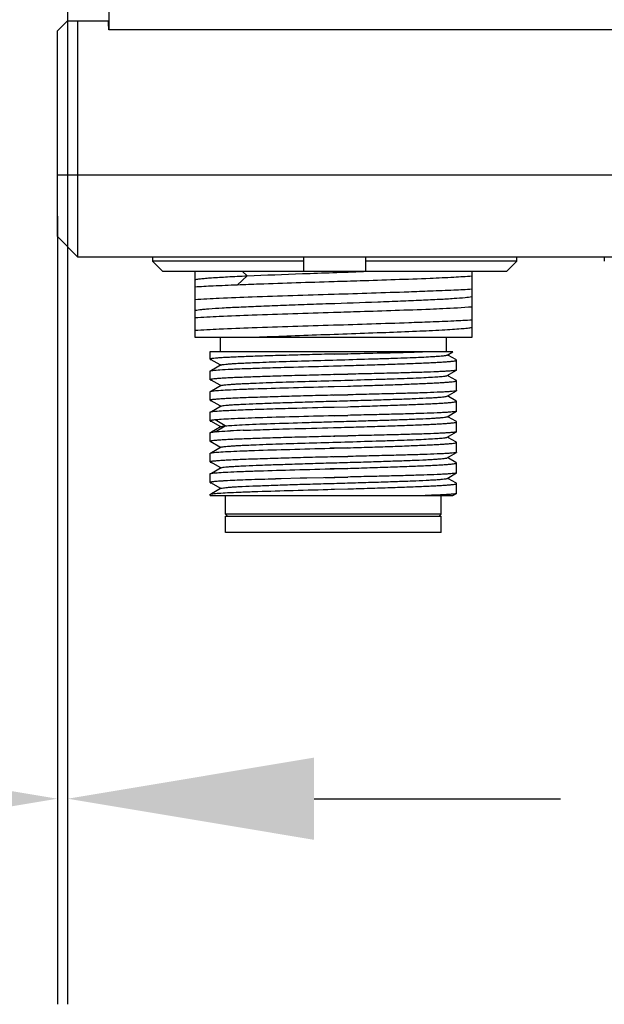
# Model space of a CAD drawing. Header units: millimetres. Extents: x 284 to 480, y -335 to -194.
# Tile 8 of 15: x 408 to 415, y -302 to -290. Entities that reach past the tile are written whole.
import ezdxf

# ---------------------------------------------------------------- set-up
doc = ezdxf.new("R2010")
doc.units = ezdxf.units.MM
doc.header["$LTSCALE"] = 23.1
doc.header["$PDMODE"] = 3
doc.header["$PDSIZE"] = 8
doc.layers.get('0').update_dxf_attribs({"linetype": 'CONTINUOUS'})
doc.layers.get('Defpoints').update_dxf_attribs({"linetype": 'CONTINUOUS'})
doc.layers.add('00_COMPONENTS', color=7, linetype='CONTINUOUS')
doc.layers.add('51__DRAFT_DIMS', color=7, linetype='CONTINUOUS')
doc.styles.get("Standard").update_dxf_attribs({"font": 'Roboto-Regular.ttf'})
doc.dimstyles.new('DIMSTYLE_3', dxfattribs={"dimtxt": 3, "dimasz": 3, "dimexe": 2.5, "dimexo": 0.5, "dimgap": 0.75, "dimtad": 1, "dimlfac": 4, "dimdsep": 46, "dimtxsty": 'STANDARD', "dimblk": '_FILLED', "dimblk1": '_FILLED', "dimblk2": '_FILLED', "dimcen": 0.09, "dimclrt": 3, "dimazin": 2, "dimtp": 0.1, "dimtm": 0.1, "dimtfac": 1, "dimtofl": 0, "dimtmove": 0, "dimatfit": 3, "dimldrblk": '_FILLED', "dimfxl": 1, "dimtolj": 1, "dimarcsym": 0})

# ---------------------------------------------------------------- blocks, each defined once
blk = doc.blocks.new('_FILLED')
at = {"color": 0, "linetype": 'ByBlock'}
blk.add_solid([(0, 0), (-1, 0.1667), (-1, -0.1667)], dxfattribs=at)
blk = doc.blocks.new('*D23')
at = {"layer": '51__DRAFT_DIMS', "color": 0, "lineweight": -2}
for p, q in [((408.263, -287.942), (408.263, -302.013)), ((408.138, -292.426), (408.138, -302.013)), ((405.138, -299.513), (395.025, -299.513)), ((411.263, -299.513), (414.263, -299.513))]:
    blk.add_line(p, q, dxfattribs=at)
at = {"layer": 'Defpoints', "color": 0}
for p in [(408.263, -287.442), (408.138, -291.926), (408.263, -299.513)]:
    blk.add_point(p, dxfattribs=at)
at = {"layer": '51__DRAFT_DIMS', "color": 0, "linetype": 'ByBlock', "lineweight": -2, "xscale": 3, "yscale": 3, "zscale": 3}
blk.add_blockref('_FILLED', (408.138, -299.513), dxfattribs=at)
at = {"layer": '51__DRAFT_DIMS', "color": 0, "linetype": 'ByBlock', "lineweight": -2, "xscale": 3, "yscale": 3, "zscale": 3, "rotation": 180}
blk.add_blockref('_FILLED', (408.263, -299.513), dxfattribs=at)
at = {"layer": '51__DRAFT_DIMS', "color": 3, "insert": (401.221, -294.763), "char_height": 3, "attachment_point": 3, "line_spacing_factor": 0.9}
blk.add_mtext('\\A1;0.5', dxfattribs=at)

msp = doc.modelspace()

# ---------------------------------------------------------------- linework, layer by layer
at = {"layer": '00_COMPONENTS', "color": 7}
for p, q in [((408.7628, -242.4417), (408.7628, -290.1599)), ((408.2628, -242.5508), (408.2628, -290.0508)), ((408.2628, -290.0508), (408.1378, -290.1758)), ((408.2628, -290.0508), (408.7568, -290.0508)), ((408.3878, -292.9258), (408.3878, -290.0508)), ((408.1378, -292.6758), (408.1378, -290.1758)), ((408.1378, -292.6758), (408.3878, -292.9258)), ((421.8878, -292.9258), (408.3878, -292.9258)), ((409.2942, -292.9258), (409.2942, -292.9758)), ((411.1378, -292.9758), (409.2942, -292.9758)), ((409.2942, -292.9758), (409.4211, -293.1008)), ((411.1378, -293.1008), (411.1378, -292.9258)), ((411.8878, -292.9258), (411.8878, -293.1008)), ((413.7313, -292.9758), (411.8878, -292.9758)), ((413.6044, -293.1008), (413.7313, -292.9758)), ((413.7313, -292.9758), (413.7313, -292.9258)), ((414.7942, -292.9258), (414.7942, -292.9758)), ((413.6044, -293.1008), (409.4211, -293.1008)), ((409.8095, -293.1008), (409.8095, -293.4454)), ((413.1845, -293.9008), (413.1845, -293.1008)), ((410.3239, -293.2614), (410.3317, -293.2611)), ((411.497, -293.2219), (411.5072, -293.2215)), ((411.5072, -293.3801), (411.497, -293.3804)), ((409.8095, -293.4463), (409.8095, -293.8204)), ((411.497, -293.5969), (411.5072, -293.5965)), ((409.8095, -293.8213), (409.8095, -293.9008)), ((411.5072, -293.7551), (411.497, -293.7554)), ((409.8095, -293.9008), (413.1845, -293.9008)), ((410.122, -294.0758), (410.122, -293.9008)), ((412.872, -294.0758), (412.872, -293.9008)), ((409.997, -294.1673), (409.997, -294.0758)), ((409.9971, -294.0758), (412.9526, -294.0758)), ((411.5072, -294.1049), (411.497, -294.1051)), ((411.5072, -294.1049), (411.6738, -294.1004)), ((411.6738, -294.1004), (411.5072, -294.1049)), ((412.2382, -294.0869), (412.2431, -294.0867)), ((412.8825, -294.1165), (412.9527, -294.076)), ((410.0069, -294.1692), (410.1136, -294.2309)), ((412.8995, -294.1224), (412.8859, -294.1146)), ((412.9867, -294.1728), (412.8995, -294.1224)), ((412.9953, -294.1778), (412.9867, -294.1728)), ((412.997, -294.2995), (412.997, -294.1798)), ((409.997, -294.4173), (409.997, -294.3116)), ((410.1319, -294.2376), (410.0142, -294.3056)), ((410.1136, -294.2309), (410.1285, -294.2395)), ((411.497, -294.2495), (411.5072, -294.2492)), ((411.497, -294.2495), (411.5072, -294.2492)), ((411.5072, -294.2492), (411.674, -294.2449)), ((412.8826, -294.3665), (412.9956, -294.3012)), ((410.0068, -294.4192), (410.1136, -294.4809)), ((411.5072, -294.3549), (411.497, -294.3552)), ((411.6738, -294.3504), (411.5072, -294.3549)), ((411.5072, -294.3549), (411.6738, -294.3505)), ((412.8995, -294.3724), (412.886, -294.3646)), ((412.9867, -294.4228), (412.8995, -294.3724)), ((412.9953, -294.4278), (412.9867, -294.4228)), ((412.997, -294.5495), (412.997, -294.4298)), ((409.997, -294.6673), (409.997, -294.5616)), ((410.1319, -294.4876), (410.0141, -294.5557)), ((410.1136, -294.4809), (410.1285, -294.4895)), ((411.4348, -294.5011), (411.5072, -294.4992)), ((411.4348, -294.5011), (411.497, -294.4995)), ((411.497, -294.4995), (411.5072, -294.4992)), ((411.5072, -294.4992), (411.674, -294.4949)), ((411.5072, -294.4992), (411.674, -294.495)), ((412.8825, -294.6165), (412.9956, -294.5512)), ((410.0069, -294.6692), (410.1136, -294.7309)), ((411.497, -294.6051), (411.6738, -294.6005)), ((411.6738, -294.6004), (411.5072, -294.6049)), ((412.8996, -294.6224), (412.886, -294.6145)), ((412.9867, -294.6728), (412.8996, -294.6224)), ((412.9953, -294.6777), (412.9867, -294.6728)), ((412.997, -294.7995), (412.997, -294.6798)), ((409.997, -294.9173), (409.997, -294.8116)), ((410.132, -294.7375), (410.0141, -294.8057)), ((410.1136, -294.7309), (410.1285, -294.7395)), ((411.497, -294.7495), (411.5072, -294.7492)), ((411.5072, -294.7492), (411.674, -294.7449)), ((411.5072, -294.7492), (411.674, -294.745)), ((412.8825, -294.8665), (412.9956, -294.8012)), ((410.0068, -294.9192), (410.0087, -294.9203)), ((410.0087, -294.9203), (410.1142, -294.9813)), ((411.5072, -294.8549), (411.497, -294.8552)), ((411.6738, -294.8504), (411.5072, -294.8549)), ((411.5072, -294.8549), (411.6738, -294.8505)), ((412.8995, -294.8724), (412.886, -294.8646)), ((412.9867, -294.9228), (412.8995, -294.8724)), ((412.9953, -294.9277), (412.9867, -294.9228)), ((412.997, -295.0495), (412.997, -294.9298)), ((409.997, -295.1673), (409.997, -295.0616)), ((410.0634, -295.0272), (410.014, -295.0557)), ((410.0299, -295.0533), (410.0492, -295.0512)), ((410.1319, -294.9876), (410.0634, -295.0272)), ((410.1142, -294.9813), (410.1285, -294.9895)), ((411.497, -294.9994), (411.5072, -294.9991)), ((411.497, -294.9995), (411.5072, -294.9992)), ((411.5072, -294.9992), (411.674, -294.9949)), ((412.8825, -295.1165), (412.9956, -295.0511)), ((412.997, -295.0495), (412.9956, -295.0511)), ((410.0076, -295.1697), (410.1142, -295.2313)), ((411.497, -295.1051), (411.5154, -295.1047)), ((411.6738, -295.1004), (411.5072, -295.1049)), ((411.5154, -295.1047), (411.6738, -295.1005)), ((412.8992, -295.1222), (412.886, -295.1145)), ((412.9866, -295.1727), (412.8992, -295.1222)), ((412.9953, -295.1777), (412.9866, -295.1727)), ((412.997, -295.2995), (412.997, -295.1798)), ((410.132, -295.2375), (410.0141, -295.3057)), ((410.1142, -295.2313), (410.1285, -295.2395)), ((411.4558, -295.2506), (411.5072, -295.2492)), ((411.5072, -295.2492), (411.4558, -295.2506)), ((411.674, -295.2448), (411.5072, -295.2492)), ((411.5072, -295.2492), (411.674, -295.2449)), ((412.8825, -295.3665), (412.9956, -295.3011)), ((412.997, -295.2995), (412.9956, -295.3011)), ((409.997, -295.4173), (409.997, -295.3116)), ((410.0069, -295.4192), (410.0087, -295.4203)), ((410.0087, -295.4203), (410.1143, -295.4813)), ((411.497, -295.3551), (411.6738, -295.3505)), ((411.6738, -295.3504), (411.5072, -295.3549)), ((412.8992, -295.3722), (412.886, -295.3645)), ((412.9866, -295.4227), (412.8992, -295.3722)), ((412.9953, -295.4277), (412.9866, -295.4227)), ((410.132, -295.4875), (410.0141, -295.5557)), ((410.1143, -295.4813), (410.1285, -295.4895)), ((411.5157, -295.499), (411.4562, -295.5006)), ((411.4563, -295.5006), (411.5072, -295.4992)), ((411.5072, -295.4992), (411.674, -295.4949)), ((411.674, -295.4948), (411.5157, -295.499)), ((412.997, -295.5495), (412.997, -295.4298)), ((409.997, -295.6673), (409.997, -295.5616)), ((410.7937, -295.6245), (410.7894, -295.6246)), ((410.7961, -295.6244), (410.7937, -295.6245)), ((410.857, -295.6226), (410.7961, -295.6244)), ((410.8627, -295.6225), (410.857, -295.6226)), ((411.0936, -295.6159), (410.8627, -295.6225)), ((411.0998, -295.6158), (411.0936, -295.6159)), ((411.1022, -295.6157), (411.0998, -295.6158)), ((411.1632, -295.614), (411.1022, -295.6157)), ((411.1732, -295.6138), (411.1632, -295.614)), ((411.3753, -295.6084), (411.1732, -295.6138)), ((411.5072, -295.6049), (411.3753, -295.6084)), ((411.3937, -295.6079), (411.457, -295.6062)), ((411.457, -295.6062), (411.5153, -295.6047)), ((411.6738, -295.6004), (411.5072, -295.6049)), ((411.5153, -295.6047), (411.6738, -295.6005)), ((412.8825, -295.6165), (412.9956, -295.5512)), ((412.8992, -295.6222), (412.886, -295.6146)), ((412.9866, -295.6727), (412.8992, -295.6222)), ((410.0068, -295.6692), (410.0087, -295.6703)), ((410.0087, -295.6703), (410.1143, -295.7313)), ((410.132, -295.7375), (410.0142, -295.8056)), ((410.1143, -295.7313), (410.1285, -295.7395)), ((411.4311, -295.7512), (411.497, -295.7495)), ((411.4311, -295.7512), (411.4713, -295.7501)), ((411.4713, -295.7501), (411.497, -295.7495)), ((411.497, -295.7495), (411.5072, -295.7492)), ((411.497, -295.7495), (411.5072, -295.7492)), ((411.5072, -295.7492), (411.6741, -295.7449)), ((411.5072, -295.7492), (411.5118, -295.7491)), ((411.5118, -295.7491), (411.6741, -295.745)), ((412.9953, -295.6777), (412.9866, -295.6727)), ((412.997, -295.7995), (412.997, -295.6798)), ((409.997, -295.8258), (409.997, -295.8116)), ((409.9971, -295.8258), (412.9526, -295.8258)), ((410.1845, -296.0508), (410.1845, -295.8258)), ((412.8095, -296.0508), (412.8095, -295.8258)), ((412.9527, -295.826), (412.9956, -295.8012)), ((412.8095, -296.0508), (410.1845, -296.0508)), ((410.2095, -296.0758), (410.1845, -296.0508)), ((410.1845, -296.2758), (410.1845, -296.0758)), ((410.1846, -296.0758), (412.8095, -296.0758)), ((412.7845, -296.0758), (412.8095, -296.0508)), ((412.8095, -296.2758), (412.8095, -296.0758)), ((412.8095, -296.2758), (410.1846, -296.2758))]:
    msp.add_line(p, q, dxfattribs=at)
at = {"layer": '00_COMPONENTS', "color": 4}
for p, q in [((420.3878, -290.1599), (408.7628, -290.1599)), ((408.1378, -291.9258), (422.1378, -291.9258)), ((410.448, -293.1532), (410.3918, -293.1008)), ((410.3318, -293.2615), (410.4481, -293.1532)), ((410.1782, -294.979), (410.0576, -294.9068)), ((410.0591, -295.0503), (410.1783, -294.979))]:
    msp.add_line(p, q, dxfattribs=at)
at = {"layer": '00_COMPONENTS', "color": 7}
for centre, radius, start, end in [((407.7502, -290.1603), 1.0126, 0.02049, 6.20715), ((409.68, -218.2313), 76.0398, 271.376952, 271.502688), ((410.1675, -296.2269), 1.1817, 95.36078, 95.74567), ((410.2033, -296.612), 1.5685, 94.7862, 95.3513), ((410.9979, -310.8672), 15.8465, 92.16102, 92.72762), ((409.6702, -218.8631), 76.1583, 271.382178, 271.507718)]:
    msp.add_arc(centre, radius, start, end, dxfattribs=at)
for points, knots in [([(410.4481, -293.1533), (410.6718, -293.1433), (411.1439, -293.1258), (411.616, -293.1096), (411.8643, -293.1008)], [0, 0, 0, 0, 0.474006, 1, 1, 1, 1]), ([(409.8095, -293.2869), (409.8841, -293.2818), (410.0555, -293.2727), (410.2271, -293.2653), (410.3239, -293.2614)], [0, 0, 0, 0, 0.4352932, 1, 1, 1, 1]), ([(409.8097, -293.2002), (409.8187, -293.1975), (409.8425, -293.1934), (409.8862, -293.1879), (409.9456, -293.1823), (410.0541, -293.1739), (410.2232, -293.164), (410.3675, -293.1567), (410.448, -293.1532)], [0, 0, 0, 0, 0.043927, 0.112988, 0.2064742, 0.3233217, 0.6224815, 1, 1, 1, 1]), ([(410.3317, -293.2611), (410.4192, -293.2576), (410.8076, -293.2435), (411.1961, -293.2313), (411.497, -293.2219)], [0, 0, 0, 0, 0.225237, 1, 1, 1, 1]), ([(411.5072, -293.2215), (411.6119, -293.2183), (412.0016, -293.2061), (412.3914, -293.1935), (412.6764, -293.182)], [0, 0, 0, 0, 0.2685099, 1, 1, 1, 1]), ([(412.6764, -293.182), (412.772, -293.1778), (412.9415, -293.1698), (413.1108, -293.1599), (413.1845, -293.1545)], [0, 0, 0, 0, 0.5643127, 1, 1, 1, 1]), ([(411.497, -293.3804), (411.1678, -293.3907), (410.7047, -293.4049), (410.1422, -293.427), (409.9089, -293.4386), (409.8095, -293.4454)], [0, 0, 0, 0, 0.5851644, 0.8230834, 1, 1, 1, 1]), ([(412.6764, -293.3405), (412.5889, -293.344), (412.1992, -293.3584), (411.8095, -293.3706), (411.5072, -293.3801)], [0, 0, 0, 0, 0.2245377, 1, 1, 1, 1]), ([(413.1845, -293.3172), (413.1108, -293.3218), (412.9415, -293.3303), (412.772, -293.3371), (412.6764, -293.3405)], [0, 0, 0, 0, 0.4356367, 1, 1, 1, 1]), ([(409.8096, -293.5752), (409.8174, -293.5728), (409.8379, -293.5689), (409.8749, -293.5639), (409.9248, -293.5588), (410.0155, -293.5513), (410.1572, -293.5423), (410.3578, -293.5321), (410.5943, -293.5218), (410.8594, -293.5114), (411.1448, -293.501), (411.5396, -293.4872), (411.9311, -293.4737), (412.3067, -293.4594), (412.5568, -293.4491), (412.774, -293.4389), (412.9516, -293.4286), (413.0841, -293.4188), (413.1568, -293.4111), (413.1845, -293.406)], [0, 0, 0, 0, 0.0072914, 0.0183868, 0.033222, 0.0517146, 0.0991787, 0.159209, 0.2299732, 0.3093, 0.3946515, 0.4834065, 0.6599661, 0.7422457, 0.8170669, 0.8820755, 0.9352437, 0.9749532, 1, 1, 1, 1]), ([(409.8095, -293.6619), (409.9089, -293.6551), (410.1422, -293.6435), (410.7047, -293.6215), (411.1678, -293.6072), (411.497, -293.5969)], [0, 0, 0, 0, 0.1769194, 0.4148397, 1, 1, 1, 1]), ([(411.5072, -293.5965), (411.6119, -293.5933), (412.0016, -293.5811), (412.3914, -293.5684), (412.6764, -293.557)], [0, 0, 0, 0, 0.2685144, 1, 1, 1, 1]), ([(412.6764, -293.557), (412.7267, -293.5548), (412.8962, -293.547), (413.0656, -293.5381), (413.1845, -293.5294)], [0, 0, 0, 0, 0.2967572, 1, 1, 1, 1]), ([(412.6764, -293.7155), (412.5889, -293.719), (412.1992, -293.7335), (411.8095, -293.7456), (411.5072, -293.7551)], [0, 0, 0, 0, 0.224538, 1, 1, 1, 1]), ([(413.1845, -293.6923), (413.1108, -293.697), (412.9415, -293.7052), (412.772, -293.7119), (412.6764, -293.7155)], [0, 0, 0, 0, 0.4356375, 1, 1, 1, 1]), ([(411.497, -293.7554), (411.1678, -293.7657), (410.7047, -293.7799), (410.1422, -293.802), (409.9089, -293.8136), (409.8095, -293.8204)], [0, 0, 0, 0, 0.5851626, 0.8230817, 1, 1, 1, 1]), ([(410.5037, -293.9008), (410.6285, -293.8954), (410.8913, -293.8852), (411.2965, -293.8705), (411.7149, -293.8562), (412.1204, -293.8416), (412.4875, -293.8273), (412.7587, -293.8147), (412.9395, -293.8043), (413.0428, -293.797), (413.122, -293.7898), (413.1666, -293.7843), (413.1845, -293.781)], [0, 0, 0, 0, 0.1396267, 0.2939366, 0.4532422, 0.607612, 0.7474027, 0.8638916, 0.9110798, 0.9498477, 0.9795978, 1, 1, 1, 1]), ([(411.497, -294.1051), (411.3995, -294.1077), (411.2081, -294.1128), (410.9304, -294.1204), (410.7107, -294.1269), (410.5485, -294.1322), (410.4398, -294.1361), (410.3412, -294.1399), (410.2538, -294.1437), (410.1784, -294.1475), (410.1156, -294.1513), (410.0662, -294.155), (410.0335, -294.1584), (410.0145, -294.1611), (410.0052, -294.1631), (410, -294.1645), (409.997, -294.1664), (409.997, -294.1673)], [0, 0, 0, 0, 0.1948035, 0.3821268, 0.5547759, 0.6334975, 0.7061243, 0.7719587, 0.8303686, 0.8807942, 0.922755, 0.9558558, 0.9797968, 0.9882716, 0.9944066, 0.9982352, 1, 1, 1, 1]), ([(411.6738, -294.1004), (411.7229, -294.0992), (411.9111, -294.0947), (412.0992, -294.0905), (412.2382, -294.0869)], [0, 0, 0, 0, 0.2610599, 1, 1, 1, 1]), ([(412.2431, -294.0867), (412.2771, -294.0858), (412.4015, -294.0825), (412.5259, -294.079), (412.6162, -294.0758)], [0, 0, 0, 0, 0.273662, 1, 1, 1, 1]), ([(409.997, -294.1673), (409.997, -294.169), (410.0048, -294.1714), (410.0095, -294.1724), (410.0137, -294.1732)], [0, 0, 0, 0, 0.2847274, 1, 1, 1, 1]), ([(410.0074, -294.1692), (410.0068, -294.1689), (410.0056, -294.1682), (410.0059, -294.1668), (410.0062, -294.1665)], [0, 0, 0, 0, 0.5896755, 1, 1, 1, 1]), ([(410.0062, -294.1665), (410.0071, -294.1653), (410.0115, -294.1638), (410.0155, -294.1628), (410.0183, -294.1622)], [0, 0, 0, 0, 0.3459497, 1, 1, 1, 1]), ([(410.1319, -294.2376), (410.1358, -294.2354), (410.1487, -294.233), (410.1735, -294.2292), (410.2106, -294.2258), (410.2593, -294.2221), (410.3193, -294.2184), (410.3899, -294.2146), (410.4707, -294.2109), (410.6341, -294.2042), (410.8939, -294.1951), (411.2538, -294.1843), (411.6342, -294.1734), (411.9502, -294.1641), (412.19, -294.1565), (412.3515, -294.1508), (412.4958, -294.1454), (412.6201, -294.1398), (412.7218, -294.1343), (412.7915, -294.1295), (412.8343, -294.1254), (412.8566, -294.1227), (412.8719, -294.12), (412.88, -294.118), (412.8825, -294.1165)], [0, 0, 0, 0, 0.0048042, 0.0139833, 0.0275191, 0.0452996, 0.0671671, 0.0929359, 0.1223756, 0.155221, 0.2710835, 0.4054211, 0.5473901, 0.6855359, 0.7496481, 0.808709, 0.8615011, 0.9069658, 0.9442006, 0.9724182, 0.9829799, 0.9911156, 0.9967875, 1, 1, 1, 1]), ([(411.674, -294.2449), (411.7627, -294.2423), (411.9352, -294.2368), (412.184, -294.2288), (412.4101, -294.2205), (412.581, -294.2136), (412.7009, -294.2078), (412.7765, -294.2038), (412.8415, -294.1998), (412.8954, -294.1959), (412.9378, -294.1921), (412.9659, -294.1887), (412.9822, -294.1859), (412.99, -294.1839), (412.9947, -294.1824), (412.997, -294.1806), (412.997, -294.1798)], [0, 0, 0, 0, 0.2007041, 0.3904321, 0.5629548, 0.7126094, 0.7772952, 0.8344942, 0.8837371, 0.9246249, 0.9568346, 0.9801254, 0.988381, 0.9943741, 0.9981529, 1, 1, 1, 1]), ([(412.997, -294.1798), (412.997, -294.1792), (412.9963, -294.1784), (412.9956, -294.1779), (412.9953, -294.1778)], [0, 0, 0, 0, 0.6634521, 1, 1, 1, 1]), ([(409.997, -294.3116), (409.997, -294.3107), (410.0004, -294.3087), (410.0062, -294.3072), (410.0167, -294.3051), (410.0248, -294.304), (410.0295, -294.3034)], [0, 0, 0, 0, 0.0851563, 0.2744806, 0.5789826, 1, 1, 1, 1]), ([(410.0295, -294.3034), (410.0576, -294.2998), (410.1306, -294.2945), (410.2036, -294.2905), (410.2484, -294.2884)], [0, 0, 0, 0, 0.3875125, 1, 1, 1, 1]), ([(410.2484, -294.2884), (410.2682, -294.2875), (410.358, -294.2834), (410.4478, -294.2801), (410.5178, -294.2777)], [0, 0, 0, 0, 0.2205406, 1, 1, 1, 1]), ([(410.5178, -294.2777), (410.5442, -294.2767), (410.6577, -294.2729), (410.7712, -294.2695), (410.8582, -294.2669)], [0, 0, 0, 0, 0.2329134, 1, 1, 1, 1]), ([(410.8582, -294.2669), (410.9092, -294.2654), (411.1221, -294.2594), (411.335, -294.2538), (411.497, -294.2495)], [0, 0, 0, 0, 0.239239, 1, 1, 1, 1]), ([(412.9956, -294.3012), (412.9922, -294.3032), (412.9802, -294.3051), (412.9574, -294.3084), (412.9229, -294.3113), (412.8776, -294.3145), (412.8215, -294.3175), (412.7266, -294.3218), (412.5852, -294.3271), (412.3914, -294.3328), (412.17, -294.3388), (411.9276, -294.3444), (411.7599, -294.3484), (411.6738, -294.3504)], [0, 0, 0, 0, 0.009065, 0.0266671, 0.0527879, 0.0872536, 0.1298073, 0.1801313, 0.3024765, 0.4505193, 0.6196928, 0.8047542, 1, 1, 1, 1]), ([(411.497, -294.3552), (411.3995, -294.3577), (411.2081, -294.3628), (410.9304, -294.3704), (410.7107, -294.3769), (410.5485, -294.3822), (410.4398, -294.3861), (410.3412, -294.3899), (410.2538, -294.3937), (410.1784, -294.3975), (410.1156, -294.4013), (410.0662, -294.405), (410.0335, -294.4084), (410.0145, -294.4111), (410.0052, -294.4131), (410, -294.4145), (409.997, -294.4164), (409.997, -294.4173)], [0, 0, 0, 0, 0.1948028, 0.3821264, 0.5547759, 0.6334976, 0.7061246, 0.7719591, 0.8303692, 0.8807953, 0.9227568, 0.9558583, 0.9797994, 0.988274, 0.9944085, 0.9982364, 1, 1, 1, 1]), ([(409.997, -294.4173), (409.997, -294.419), (410.0048, -294.4214), (410.0095, -294.4224), (410.0137, -294.4232)], [0, 0, 0, 0, 0.2846564, 1, 1, 1, 1]), ([(410.0068, -294.4192), (410.0061, -294.4188), (410.0042, -294.4167), (410.0069, -294.4155), (410.0079, -294.415)], [0, 0, 0, 0, 0.43854, 1, 1, 1, 1]), ([(410.0079, -294.415), (410.0086, -294.4147), (410.0126, -294.4132), (410.0169, -294.4124), (410.0204, -294.4117)], [0, 0, 0, 0, 0.1786802, 1, 1, 1, 1]), ([(410.1319, -294.4876), (410.1357, -294.4854), (410.1487, -294.483), (410.1735, -294.4792), (410.2106, -294.4758), (410.2592, -294.472), (410.3192, -294.4684), (410.3899, -294.4646), (410.4706, -294.4609), (410.6341, -294.4541), (410.8938, -294.4451), (411.2538, -294.4343), (411.6342, -294.4234), (411.9502, -294.4141), (412.19, -294.4065), (412.3515, -294.4009), (412.4959, -294.3953), (412.6202, -294.3898), (412.7219, -294.3843), (412.7915, -294.3795), (412.8344, -294.3754), (412.8566, -294.3727), (412.8719, -294.37), (412.88, -294.368), (412.8826, -294.3665)], [0, 0, 0, 0, 0.0048062, 0.0139879, 0.027513, 0.0452827, 0.0671535, 0.0929288, 0.1223632, 0.1552004, 0.2710735, 0.4054169, 0.5473928, 0.6855487, 0.7496595, 0.8087184, 0.8615224, 0.9069727, 0.94421, 0.9724306, 0.9829794, 0.9911039, 0.9967764, 1, 1, 1, 1]), ([(411.674, -294.4949), (411.7627, -294.4922), (411.9352, -294.4869), (412.184, -294.4787), (412.4101, -294.4705), (412.581, -294.4635), (412.7009, -294.4579), (412.7765, -294.4538), (412.8415, -294.4498), (412.8954, -294.4459), (412.9378, -294.4421), (412.9659, -294.4387), (412.9822, -294.4359), (412.99, -294.4339), (412.9947, -294.4324), (412.997, -294.4306), (412.997, -294.4298)], [0, 0, 0, 0, 0.2007063, 0.3904229, 0.5629446, 0.7125962, 0.7772813, 0.8344782, 0.8837212, 0.92461, 0.9568164, 0.9801051, 0.9883597, 0.9943567, 0.9981447, 1, 1, 1, 1]), ([(412.997, -294.4298), (412.997, -294.4292), (412.9963, -294.4284), (412.9956, -294.4279), (412.9953, -294.4278)], [0, 0, 0, 0, 0.6643612, 1, 1, 1, 1]), ([(409.997, -294.5616), (409.997, -294.5607), (410.0004, -294.5587), (410.0061, -294.5572), (410.0164, -294.5551), (410.0244, -294.554), (410.0291, -294.5534)], [0, 0, 0, 0, 0.0853529, 0.2746831, 0.5791074, 1, 1, 1, 1]), ([(410.0291, -294.5534), (410.0525, -294.5504), (410.1124, -294.5457), (410.2203, -294.5395), (410.3629, -294.5332), (410.6106, -294.5242), (410.9714, -294.5134), (411.2738, -294.5054), (411.4348, -294.5011)], [0, 0, 0, 0, 0.0504883, 0.1279731, 0.2303864, 0.3549545, 0.6564978, 1, 1, 1, 1]), ([(412.9956, -294.5512), (412.9922, -294.5532), (412.9802, -294.5551), (412.9574, -294.5584), (412.9229, -294.5613), (412.8776, -294.5645), (412.8215, -294.5675), (412.7267, -294.5718), (412.5853, -294.5771), (412.3915, -294.5828), (412.17, -294.5888), (411.9277, -294.5944), (411.7599, -294.5984), (411.6738, -294.6004)], [0, 0, 0, 0, 0.0090555, 0.0266497, 0.0527641, 0.0872244, 0.129774, 0.1800956, 0.30244, 0.4504868, 0.6196684, 0.8047411, 1, 1, 1, 1]), ([(411.497, -294.6051), (411.3995, -294.6077), (411.2081, -294.6128), (410.9304, -294.6204), (410.7107, -294.6269), (410.5485, -294.6322), (410.4398, -294.6361), (410.3412, -294.6399), (410.2538, -294.6437), (410.1784, -294.6475), (410.1156, -294.6513), (410.0662, -294.655), (410.0335, -294.6584), (410.0145, -294.6611), (410.0052, -294.6631), (410, -294.6645), (409.997, -294.6664), (409.997, -294.6673)], [0, 0, 0, 0, 0.1948035, 0.3821267, 0.554776, 0.6334978, 0.7061248, 0.7719591, 0.8303689, 0.8807945, 0.9227553, 0.9558562, 0.9797973, 0.9882722, 0.9944072, 0.9982357, 1, 1, 1, 1]), ([(409.997, -294.6673), (409.997, -294.669), (410.0048, -294.6714), (410.0095, -294.6724), (410.0137, -294.6732)], [0, 0, 0, 0, 0.2846922, 1, 1, 1, 1]), ([(410.0074, -294.6692), (410.0068, -294.6689), (410.0056, -294.6682), (410.0059, -294.6668), (410.0062, -294.6665)], [0, 0, 0, 0, 0.5919564, 1, 1, 1, 1]), ([(410.0062, -294.6665), (410.0071, -294.6653), (410.0114, -294.6638), (410.0155, -294.6628), (410.0182, -294.6622)], [0, 0, 0, 0, 0.3449009, 1, 1, 1, 1]), ([(410.132, -294.7375), (410.1358, -294.7353), (410.1489, -294.733), (410.1737, -294.7292), (410.2109, -294.7258), (410.2596, -294.722), (410.3196, -294.7183), (410.4205, -294.713), (410.5699, -294.7066), (410.7731, -294.6993), (411.0027, -294.6919), (411.2506, -294.6845), (411.5076, -294.677), (411.7647, -294.6696), (412.0125, -294.6622), (412.242, -294.6548), (412.4452, -294.6474), (412.5944, -294.641), (412.6952, -294.6357), (412.7552, -294.6321), (412.8038, -294.6283), (412.841, -294.6249), (412.8657, -294.6211), (412.8787, -294.6188), (412.8825, -294.6165)], [0, 0, 0, 0, 0.004832, 0.0140536, 0.027618, 0.0454068, 0.0672931, 0.0930963, 0.1554042, 0.2301209, 0.314541, 0.4056416, 0.5001369, 0.5946238, 0.6857117, 0.7701034, 0.8447897, 0.9070516, 0.9328144, 0.954698, 0.9724788, 0.9859941, 0.9951718, 1, 1, 1, 1]), ([(411.674, -294.7449), (411.7627, -294.7422), (411.9353, -294.737), (412.184, -294.7286), (412.4101, -294.7206), (412.581, -294.7135), (412.7009, -294.7078), (412.7764, -294.7038), (412.8415, -294.6998), (412.8954, -294.6959), (412.9379, -294.692), (412.9683, -294.6885), (412.9867, -294.685), (412.9947, -294.6824), (412.997, -294.6806), (412.997, -294.6798)], [0, 0, 0, 0, 0.2007085, 0.3904268, 0.5629497, 0.7126041, 0.7772881, 0.8344864, 0.8837288, 0.924619, 0.9568274, 0.980113, 0.994356, 0.9981402, 1, 1, 1, 1]), ([(412.9953, -294.6777), (412.9949, -294.6775), (412.9926, -294.6764), (412.9901, -294.6757), (412.988, -294.6752)], [0, 0, 0, 0, 0.1864001, 1, 1, 1, 1]), ([(412.997, -294.6798), (412.997, -294.6792), (412.9963, -294.6784), (412.9956, -294.6779), (412.9953, -294.6777)], [0, 0, 0, 0, 0.6643508, 1, 1, 1, 1]), ([(409.997, -294.8116), (409.997, -294.8107), (410.0004, -294.8087), (410.0062, -294.8072), (410.0166, -294.8051), (410.0246, -294.804), (410.0293, -294.8034)], [0, 0, 0, 0, 0.085264, 0.2745961, 0.5790567, 1, 1, 1, 1]), ([(410.0293, -294.8034), (410.0645, -294.7989), (410.1584, -294.7928), (410.3306, -294.7843), (410.5619, -294.7759), (410.7348, -294.7706), (410.8292, -294.7678)], [0, 0, 0, 0, 0.1331516, 0.3521517, 0.6460435, 1, 1, 1, 1]), ([(410.8292, -294.7678), (410.8822, -294.7662), (411.1048, -294.7598), (411.3274, -294.754), (411.497, -294.7495)], [0, 0, 0, 0, 0.2381422, 1, 1, 1, 1]), ([(412.9956, -294.8012), (412.9922, -294.8032), (412.9802, -294.8051), (412.9575, -294.8084), (412.923, -294.8113), (412.8776, -294.8145), (412.8215, -294.8175), (412.7267, -294.8219), (412.5853, -294.827), (412.3915, -294.8328), (412.17, -294.8388), (411.9277, -294.8444), (411.7599, -294.8484), (411.6738, -294.8504)], [0, 0, 0, 0, 0.0090483, 0.0266366, 0.0527459, 0.087202, 0.1297485, 0.1800683, 0.3024119, 0.4504618, 0.6196497, 0.804731, 1, 1, 1, 1]), ([(410.0492, -294.9068), (410.0416, -294.9076), (410.0288, -294.909), (410.0117, -294.9116), (410.0029, -294.9136), (409.997, -294.9159), (409.997, -294.9173)], [0, 0, 0, 0, 0.4254535, 0.7329221, 0.9220153, 1, 1, 1, 1]), ([(409.997, -294.9173), (409.997, -294.9189), (410.0044, -294.9213), (410.0089, -294.9223), (410.0129, -294.923)], [0, 0, 0, 0, 0.2862334, 1, 1, 1, 1]), ([(410.0072, -294.9192), (410.0065, -294.9188), (410.0047, -294.9173), (410.0065, -294.9159), (410.0072, -294.9155)], [0, 0, 0, 0, 0.4979532, 1, 1, 1, 1]), ([(410.0072, -294.9155), (410.0091, -294.9144), (410.0146, -294.9129), (410.0201, -294.9118), (410.0236, -294.9112)], [0, 0, 0, 0, 0.3745639, 1, 1, 1, 1]), ([(411.497, -294.8552), (411.3366, -294.8594), (411.0327, -294.8674), (410.6175, -294.8796), (410.3229, -294.89), (410.1442, -294.8993), (410.0768, -294.9041), (410.0492, -294.9068)], [0, 0, 0, 0, 0.3322527, 0.6294108, 0.86009, 0.9425512, 1, 1, 1, 1]), ([(410.1783, -294.979), (410.2062, -294.9759), (410.2752, -294.9708), (410.4593, -294.9607), (410.7626, -294.9494), (411.105, -294.9387), (411.4132, -294.9298), (411.6536, -294.9228), (411.8894, -294.9159), (412.1134, -294.909), (412.3185, -294.9021), (412.4983, -294.8953), (412.6298, -294.8893), (412.7181, -294.8844), (412.7706, -294.881), (412.8132, -294.8775), (412.8458, -294.8742), (412.8676, -294.8708), (412.8791, -294.8685), (412.8825, -294.8665)], [0, 0, 0, 0, 0.0311602, 0.076587, 0.204319, 0.3674777, 0.4561557, 0.5459228, 0.633985, 0.7176191, 0.7941977, 0.8613699, 0.9170224, 0.9399768, 0.959453, 0.9752892, 0.9873599, 0.9955929, 1, 1, 1, 1]), ([(411.674, -294.9949), (411.7627, -294.9921), (411.9353, -294.987), (412.184, -294.9786), (412.4101, -294.9706), (412.581, -294.9635), (412.7009, -294.9578), (412.7764, -294.9538), (412.8415, -294.9498), (412.8954, -294.9459), (412.9379, -294.942), (412.9683, -294.9384), (412.9867, -294.935), (412.9947, -294.9325), (412.997, -294.9306), (412.997, -294.9298)], [0, 0, 0, 0, 0.2007089, 0.3904276, 0.562951, 0.7126057, 0.7772902, 0.8344886, 0.8837302, 0.9246204, 0.9568305, 0.9801164, 0.994357, 0.9981401, 1, 1, 1, 1]), ([(412.9953, -294.9277), (412.9948, -294.9275), (412.9925, -294.9264), (412.9901, -294.9257), (412.988, -294.9252)], [0, 0, 0, 0, 0.1871421, 1, 1, 1, 1]), ([(412.997, -294.9298), (412.997, -294.9292), (412.9963, -294.9284), (412.9955, -294.9279), (412.9953, -294.9277)], [0, 0, 0, 0, 0.6634627, 1, 1, 1, 1]), ([(409.997, -295.0616), (409.997, -295.0606), (410.0005, -295.0587), (410.0063, -295.0571), (410.0169, -295.055), (410.0251, -295.0539), (410.0299, -295.0533)], [0, 0, 0, 0, 0.0849338, 0.2742202, 0.578945, 1, 1, 1, 1]), ([(410.0725, -295.049), (410.0838, -295.0481), (410.1408, -295.0438), (410.198, -295.0408), (410.2438, -295.0386)], [0, 0, 0, 0, 0.1985561, 1, 1, 1, 1]), ([(410.1322, -294.9878), (410.134, -294.9867), (410.139, -294.9851), (410.1543, -294.9818), (410.1679, -294.9801), (410.1782, -294.979)], [0, 0, 0, 0, 0.1279818, 0.3364493, 1, 1, 1, 1]), ([(410.4003, -295.032), (410.4301, -295.0308), (410.5624, -295.0259), (410.6947, -295.0218), (410.7973, -295.0187)], [0, 0, 0, 0, 0.2251321, 1, 1, 1, 1]), ([(410.7973, -295.0187), (410.8525, -295.0171), (411.0858, -295.0103), (411.319, -295.0042), (411.497, -294.9995)], [0, 0, 0, 0, 0.2368614, 1, 1, 1, 1]), ([(412.9956, -295.0511), (412.9922, -295.0531), (412.9802, -295.0551), (412.9574, -295.0584), (412.9229, -295.0613), (412.8775, -295.0644), (412.8214, -295.0675), (412.7266, -295.0719), (412.5852, -295.077), (412.3914, -295.0829), (412.1699, -295.0887), (411.9276, -295.0944), (411.7599, -295.0984), (411.6738, -295.1004)], [0, 0, 0, 0, 0.0090731, 0.0266801, 0.0528029, 0.0872674, 0.1298253, 0.1801481, 0.3024932, 0.4505346, 0.619704, 0.8047594, 1, 1, 1, 1]), ([(411.497, -295.1052), (411.3995, -295.1077), (411.2081, -295.1128), (410.9304, -295.1204), (410.7107, -295.1269), (410.5485, -295.1322), (410.4398, -295.1361), (410.3412, -295.1399), (410.2538, -295.1437), (410.1784, -295.1475), (410.1156, -295.1513), (410.0662, -295.155), (410.0335, -295.1584), (410.0145, -295.1611), (410.0052, -295.1631), (410, -295.1645), (409.997, -295.1664), (409.997, -295.1673)], [0, 0, 0, 0, 0.1948033, 0.3821269, 0.5547764, 0.6334981, 0.7061251, 0.7719596, 0.8303696, 0.8807955, 0.9227569, 0.9558585, 0.9797997, 0.9882744, 0.9944089, 0.9982367, 1, 1, 1, 1]), ([(409.997, -295.1673), (409.997, -295.169), (410.0048, -295.1713), (410.0094, -295.1724), (410.0136, -295.1732)], [0, 0, 0, 0, 0.2847637, 1, 1, 1, 1]), ([(410.0079, -295.1692), (410.0073, -295.1689), (410.006, -295.1681), (410.0064, -295.1667), (410.0067, -295.1663)], [0, 0, 0, 0, 0.5857634, 1, 1, 1, 1]), ([(410.0067, -295.1663), (410.0078, -295.1652), (410.0123, -295.1637), (410.0165, -295.1626), (410.0193, -295.162)], [0, 0, 0, 0, 0.3491565, 1, 1, 1, 1]), ([(410.132, -295.2375), (410.1358, -295.2353), (410.1488, -295.233), (410.1736, -295.2292), (410.2108, -295.2258), (410.2595, -295.222), (410.3195, -295.2183), (410.3902, -295.2146), (410.471, -295.2109), (410.6344, -295.2041), (410.8941, -295.1952), (411.2541, -295.1844), (411.6344, -295.1735), (411.9503, -295.1641), (412.19, -295.1566), (412.3515, -295.151), (412.4958, -295.1453), (412.6201, -295.1398), (412.7217, -295.1343), (412.7913, -295.1296), (412.8341, -295.1256), (412.8564, -295.1229), (412.8717, -295.1201), (412.8798, -295.1181), (412.8824, -295.1166)], [0, 0, 0, 0, 0.0048297, 0.0140244, 0.027569, 0.045364, 0.0672401, 0.093015, 0.122463, 0.1553165, 0.2711806, 0.4055137, 0.5474681, 0.685589, 0.7496755, 0.8087095, 0.8615206, 0.9070163, 0.944191, 0.9723543, 0.9829089, 0.9910454, 0.9967376, 1, 1, 1, 1]), ([(411.674, -295.2449), (411.7627, -295.2422), (411.9352, -295.2369), (412.184, -295.2287), (412.4101, -295.2205), (412.581, -295.2135), (412.7009, -295.2078), (412.7764, -295.2038), (412.8415, -295.1998), (412.8954, -295.1959), (412.9379, -295.192), (412.9683, -295.1884), (412.9867, -295.185), (412.9947, -295.1824), (412.997, -295.1806), (412.997, -295.1798)], [0, 0, 0, 0, 0.2007012, 0.3904266, 0.5629465, 0.7125997, 0.7772845, 0.8344811, 0.8837235, 0.9246132, 0.9568224, 0.9801074, 0.9943486, 0.9981358, 1, 1, 1, 1]), ([(412.997, -295.1798), (412.997, -295.1792), (412.9963, -295.1784), (412.9956, -295.1779), (412.9953, -295.1777)], [0, 0, 0, 0, 0.6647142, 1, 1, 1, 1]), ([(409.997, -295.3116), (409.997, -295.3107), (410.0004, -295.3087), (410.0063, -295.3072), (410.0168, -295.3051), (410.0249, -295.304), (410.0296, -295.3034)], [0, 0, 0, 0, 0.0850791, 0.2743917, 0.5789224, 1, 1, 1, 1]), ([(410.0296, -295.3034), (410.0536, -295.3003), (410.1145, -295.2956), (410.2242, -295.2893), (410.3693, -295.283), (410.6209, -295.2738), (410.9866, -295.263), (411.2929, -295.2549), (411.4558, -295.2506)], [0, 0, 0, 0, 0.0506617, 0.1283879, 0.2310655, 0.3558611, 0.657467, 1, 1, 1, 1]), ([(412.9956, -295.3011), (412.9922, -295.3031), (412.9803, -295.3051), (412.9575, -295.3084), (412.923, -295.3113), (412.8777, -295.3145), (412.8216, -295.3175), (412.7268, -295.3219), (412.5854, -295.327), (412.3916, -295.3328), (412.17, -295.3387), (411.9277, -295.3444), (411.7599, -295.3484), (411.6738, -295.3504)], [0, 0, 0, 0, 0.0090437, 0.0266256, 0.0527287, 0.0871776, 0.1297231, 0.1800381, 0.3023809, 0.4504345, 0.6196291, 0.804719, 1, 1, 1, 1]), ([(411.497, -295.3551), (411.3995, -295.3577), (411.2081, -295.3628), (410.9304, -295.3704), (410.7107, -295.3769), (410.5485, -295.3822), (410.4398, -295.3861), (410.3412, -295.3899), (410.2538, -295.3937), (410.1784, -295.3975), (410.1156, -295.4013), (410.0662, -295.405), (410.0335, -295.4084), (410.0145, -295.4111), (410.0052, -295.4131), (410, -295.4145), (409.997, -295.4164), (409.997, -295.4173)], [0, 0, 0, 0, 0.1948034, 0.3821265, 0.5547758, 0.6334975, 0.7061244, 0.7719587, 0.8303686, 0.8807942, 0.922755, 0.9558559, 0.979797, 0.9882719, 0.9944068, 0.9982354, 1, 1, 1, 1]), ([(409.997, -295.4173), (409.997, -295.419), (410.0048, -295.4214), (410.0095, -295.4224), (410.0137, -295.4232)], [0, 0, 0, 0, 0.2847441, 1, 1, 1, 1]), ([(410.0076, -295.4192), (410.007, -295.4189), (410.0059, -295.4183), (410.0061, -295.4169), (410.0063, -295.4165)], [0, 0, 0, 0, 0.595856, 1, 1, 1, 1]), ([(410.0063, -295.4165), (410.0072, -295.4154), (410.0115, -295.4138), (410.0155, -295.4128), (410.0183, -295.4122)], [0, 0, 0, 0, 0.3433539, 1, 1, 1, 1]), ([(410.1322, -295.4877), (410.136, -295.4854), (410.149, -295.483), (410.1738, -295.4792), (410.2111, -295.4759), (410.26, -295.4723), (410.3201, -295.4687), (410.4208, -295.4633), (410.5701, -295.4565), (410.7732, -295.4495), (411.0029, -295.4423), (411.2507, -295.4346), (411.5077, -295.4269), (411.7647, -295.42), (412.0125, -295.4125), (412.242, -295.4047), (412.4451, -295.3975), (412.5942, -295.3914), (412.695, -295.386), (412.7551, -295.3822), (412.8038, -295.3783), (412.8409, -295.3749), (412.8655, -295.3712), (412.8783, -295.369), (412.882, -295.3668)], [0, 0, 0, 0, 0.0047686, 0.0139727, 0.0276073, 0.0454874, 0.0674106, 0.0931782, 0.1553864, 0.2301496, 0.3146458, 0.405728, 0.5002251, 0.5947114, 0.6858063, 0.7702891, 0.8449188, 0.9071059, 0.9328962, 0.9548383, 0.972692, 0.9862154, 0.995296, 1, 1, 1, 1]), ([(410.0297, -295.5534), (410.0536, -295.5503), (410.1146, -295.5456), (410.2244, -295.5393), (410.3695, -295.533), (410.6212, -295.5238), (410.9869, -295.513), (411.2933, -295.5049), (411.4563, -295.5006)], [0, 0, 0, 0, 0.050686, 0.128431, 0.2311209, 0.3559214, 0.6575139, 1, 1, 1, 1]), ([(411.674, -295.4949), (411.7627, -295.4922), (411.9352, -295.4869), (412.184, -295.4787), (412.4101, -295.4705), (412.581, -295.4635), (412.7009, -295.4578), (412.7764, -295.4538), (412.8415, -295.4498), (412.8954, -295.4459), (412.9379, -295.442), (412.9683, -295.4384), (412.9867, -295.435), (412.9947, -295.4324), (412.997, -295.4306), (412.997, -295.4298)], [0, 0, 0, 0, 0.2007088, 0.3904278, 0.5629517, 0.7126053, 0.7772918, 0.8344887, 0.8837316, 0.9246216, 0.95683, 0.9801191, 0.9943571, 0.9981415, 1, 1, 1, 1]), ([(412.997, -295.4298), (412.997, -295.4292), (412.9963, -295.4284), (412.9955, -295.4279), (412.9953, -295.4277)], [0, 0, 0, 0, 0.6638321, 1, 1, 1, 1]), ([(409.997, -295.5616), (409.997, -295.5606), (410.0004, -295.5587), (410.0063, -295.5572), (410.0168, -295.5551), (410.0249, -295.554), (410.0297, -295.5534)], [0, 0, 0, 0, 0.0850354, 0.2743432, 0.5788906, 1, 1, 1, 1]), ([(410.7894, -295.6246), (410.7323, -295.6263), (410.6233, -295.6297), (410.4687, -295.635), (410.3328, -295.6402), (410.2324, -295.6447), (410.1633, -295.6484), (410.1204, -295.6511), (410.0838, -295.6537), (410.0534, -295.6563), (410.0301, -295.6588), (410.0123, -295.6615), (410.0032, -295.6635), (409.997, -295.6658), (409.997, -295.6673)], [0, 0, 0, 0, 0.2158887, 0.4116772, 0.5838137, 0.7291785, 0.7909806, 0.8451473, 0.8914376, 0.9296491, 0.9596235, 0.9812581, 0.9945509, 1, 1, 1, 1]), ([(410.0064, -295.6664), (410.0075, -295.6652), (410.0119, -295.6637), (410.0161, -295.6627), (410.0189, -295.6621)], [0, 0, 0, 0, 0.3486522, 1, 1, 1, 1]), ([(410.1324, -295.7378), (410.1363, -295.7357), (410.1493, -295.7333), (410.1741, -295.7295), (410.2111, -295.7259), (410.2597, -295.722), (410.3197, -295.7183), (410.4206, -295.7132), (410.5701, -295.7071), (410.7732, -295.6994), (411.0028, -295.6918), (411.2506, -295.6848), (411.5077, -295.6774), (411.7647, -295.6695), (412.0123, -295.6623), (412.2419, -295.6552), (412.445, -295.6477), (412.5943, -295.641), (412.695, -295.6358), (412.7548, -295.6323), (412.8034, -295.6287), (412.8406, -295.6252), (412.8655, -295.6213), (412.8786, -295.6188), (412.8825, -295.6166)], [0, 0, 0, 0, 0.0048645, 0.0140527, 0.0275404, 0.0452595, 0.0671332, 0.0929835, 0.1553921, 0.230045, 0.31442, 0.4055636, 0.5000652, 0.5945713, 0.6856352, 0.7699742, 0.8447185, 0.9070606, 0.9327614, 0.9545522, 0.972285, 0.9858336, 0.9950937, 1, 1, 1, 1]), ([(412.9956, -295.5512), (412.9922, -295.5532), (412.9802, -295.5551), (412.9575, -295.5584), (412.923, -295.5613), (412.8777, -295.5645), (412.8216, -295.5675), (412.7267, -295.5718), (412.5854, -295.577), (412.3915, -295.5828), (412.17, -295.5888), (411.9277, -295.5944), (411.7599, -295.5984), (411.6738, -295.6004)], [0, 0, 0, 0, 0.0090448, 0.0266302, 0.0527373, 0.0871916, 0.1297366, 0.1800555, 0.3023989, 0.4504502, 0.619641, 0.8047263, 1, 1, 1, 1]), ([(409.997, -295.6673), (409.997, -295.669), (410.0048, -295.6714), (410.0095, -295.6724), (410.0137, -295.6732)], [0, 0, 0, 0, 0.284701, 1, 1, 1, 1]), ([(410.0075, -295.6692), (410.007, -295.6689), (410.0057, -295.6681), (410.0061, -295.6667), (410.0064, -295.6664)], [0, 0, 0, 0, 0.5847701, 1, 1, 1, 1]), ([(410.029, -295.8034), (410.0524, -295.8004), (410.1121, -295.7958), (410.2196, -295.7895), (410.3619, -295.7833), (410.6089, -295.7742), (410.9688, -295.7635), (411.2704, -295.7555), (411.4311, -295.7512)], [0, 0, 0, 0, 0.0504759, 0.1279304, 0.2303024, 0.3548302, 0.6563515, 1, 1, 1, 1]), ([(411.6741, -295.7449), (411.7628, -295.7422), (411.9353, -295.7369), (412.184, -295.7287), (412.4102, -295.7205), (412.581, -295.7135), (412.7009, -295.7078), (412.7765, -295.7038), (412.8415, -295.6998), (412.8954, -295.6959), (412.9379, -295.692), (412.9683, -295.6884), (412.9867, -295.685), (412.9947, -295.6825), (412.997, -295.6806), (412.997, -295.6798)], [0, 0, 0, 0, 0.200712, 0.3904327, 0.5629573, 0.7126108, 0.777297, 0.8344943, 0.8837369, 0.9246257, 0.9568344, 0.980125, 0.9943612, 0.9981431, 1, 1, 1, 1]), ([(412.997, -295.6798), (412.997, -295.6792), (412.9963, -295.6784), (412.9955, -295.6779), (412.9953, -295.6777)], [0, 0, 0, 0, 0.6638541, 1, 1, 1, 1]), ([(409.997, -295.8116), (409.997, -295.8107), (410.0004, -295.8087), (410.0061, -295.8072), (410.0164, -295.8051), (410.0243, -295.804), (410.029, -295.8034)], [0, 0, 0, 0, 0.0854079, 0.2747509, 0.5791518, 1, 1, 1, 1]), ([(412.9956, -295.8012), (412.9923, -295.8031), (412.9808, -295.805), (412.9591, -295.8082), (412.9262, -295.811), (412.8831, -295.8141), (412.8298, -295.8171), (412.7396, -295.8213), (412.6672, -295.824), (412.6159, -295.8258)], [0, 0, 0, 0, 0.0303553, 0.0887283, 0.1751031, 0.288947, 0.4294608, 0.5956388, 1, 1, 1, 1])]:
    msp.add_open_spline(points, degree=3, knots=knots, dxfattribs=at)
for points in [[(412.997, -294.2995), (412.997, -294.3002), (412.9963, -294.3008), (412.9956, -294.3012)], [(412.9953, -294.4278), (412.9941, -294.4271), (412.9928, -294.4266), (412.9915, -294.4262)], [(412.997, -294.5495), (412.997, -294.5502), (412.9963, -294.5508), (412.9956, -294.5512)], [(412.997, -294.7995), (412.997, -294.8002), (412.9963, -294.8008), (412.9956, -294.8012)], [(412.9953, -295.4277), (412.9941, -295.4271), (412.9928, -295.4266), (412.9915, -295.4262)], [(412.997, -295.5495), (412.997, -295.5502), (412.9963, -295.5508), (412.9956, -295.5512)], [(412.9953, -295.6777), (412.9941, -295.6771), (412.9928, -295.6766), (412.9915, -295.6762)], [(412.997, -295.7995), (412.997, -295.8002), (412.9962, -295.8008), (412.9956, -295.8012)]]:
    msp.add_open_spline(points, degree=3, dxfattribs=at)

# ---------------------------------------------------------------- dimensions: what is measured, and where the dimension line sits
at = {"layer": '51__DRAFT_DIMS', "color": 4}
dim = msp.add_linear_dim(base=(408.2628, -299.5134), p1=(408.1378, -291.9258), p2=(408.2628, -287.4417), dimstyle='DIMSTYLE_3', dxfattribs=at)
dim.commit()
dim.dimension.update_dxf_attribs({"geometry": '*D23', "text_midpoint": (398.4977, -299.5134), "dimtype": 160})

doc.saveas('drawing.dxf')
